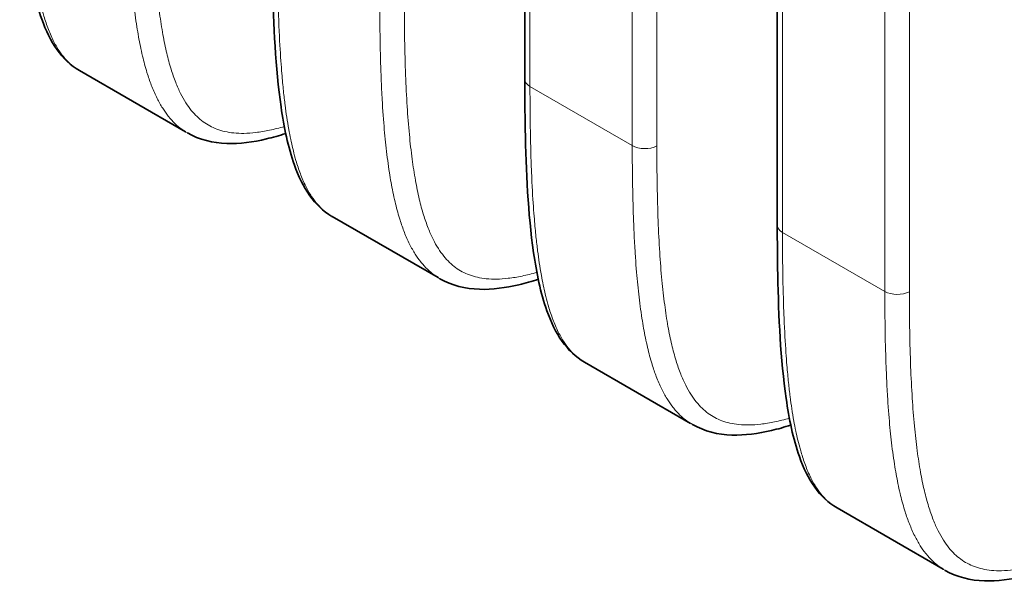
# Model space of a CAD drawing. Header units: millimetres. Extents: x 5 to 415, y 5 to 292.
# Tile 97 of 123: x 338.65 to 349.68, y 229.61 to 235.9. Entities that reach past the tile are written whole.
import ezdxf

# ---------------------------------------------------------------- set-up
doc = ezdxf.new("R2010")
doc.units = ezdxf.units.MM
doc.layers.add('Sichtbar (ISO)', color=7, linetype='Continuous', lineweight=35)
doc.layers.add('Sichtbar schmal (ISO)', color=7, linetype='Continuous', lineweight=18)

msp = doc.modelspace()

# ---------------------------------------------------------------- linework, layer by layer
at = {"layer": 'Sichtbar (ISO)'}
for p, q in [((344.31158454, 235.23039851), (344.31158454, 247.44028984)), ((347.14001167, 233.59740535), (347.14001167, 245.80729668)), ((339.32446216, 235.32755946), (340.51216004, 234.64184177)), ((342.72785062, 234.80130558), (342.72789605, 234.80127935)), ((342.15288929, 233.69456629), (343.34058717, 233.00884861)), ((345.55627774, 233.16831242), (345.55632317, 233.16828619)), ((344.98131641, 232.06157313), (346.16901429, 231.37585544)), ((348.38470487, 231.53531925), (348.3847503, 231.53529303)), ((347.80974354, 230.42857997), (348.99744142, 229.74286228))]:
    msp.add_line(p, q, dxfattribs=at)
for points, knots in [([(339.32415054, 235.32723112), (339.22563575, 235.38416034), (339.141726, 235.46579497), (339.00186689, 235.6613159), (338.94678752, 235.77886567), (338.83108158, 236.10447955), (338.78676464, 236.3256861), (338.69066756, 236.9941885), (338.66960875, 237.46361133), (338.65627422, 238.12337006), (338.65473014, 238.30943163), (338.65473029, 238.49638488)], [0, 0, 0, 0, 0.05074007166, 0.05074007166, 0.10684356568, 0.10684356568, 0.19812574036, 0.19812574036, 0.37444317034, 0.37444317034, 0.44299932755, 0.44299932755, 0.44299932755, 0.44299932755]), ([(342.15257766, 233.69423796), (342.05406287, 233.75116717), (341.97015313, 233.83280181), (341.83029401, 234.02832274), (341.77521465, 234.1458725), (341.6595087, 234.47148639), (341.61519177, 234.69269294), (341.51909468, 235.36119534), (341.49803588, 235.83061817), (341.48470135, 236.4903769), (341.48315727, 236.67643847), (341.48315742, 236.86339172)], [0, 0, 0, 0, 0.05074007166, 0.05074007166, 0.10684356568, 0.10684356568, 0.19812574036, 0.19812574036, 0.37444317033, 0.37444317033, 0.44299932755, 0.44299932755, 0.44299932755, 0.44299932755]), ([(344.98100479, 232.0612448), (344.88249, 232.11817401), (344.79858025, 232.19980864), (344.65872114, 232.39532958), (344.60364177, 232.51287934), (344.48793583, 232.83849323), (344.44361889, 233.05969978), (344.34752181, 233.72820218), (344.326463, 234.19762501), (344.31312847, 234.85738374), (344.31158439, 235.04344531), (344.31158454, 235.23039856)], [0, 0, 0, 0, 0.05074007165, 0.05074007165, 0.10684356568, 0.10684356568, 0.19812574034, 0.19812574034, 0.37444317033, 0.37444317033, 0.44299932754, 0.44299932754, 0.44299932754, 0.44299932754]), ([(341.63450558, 234.6223825), (341.56225907, 234.59945869), (341.4901437, 234.57911647), (341.26937255, 234.52711547), (341.12008641, 234.50608922), (340.81960036, 234.51571517), (340.6649953, 234.55324936), (340.53391989, 234.62877053)], [0.08316939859, 0.08316939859, 0.08316939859, 0.08316939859, 0.11211426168, 0.11211426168, 0.17195580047, 0.17195580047, 0.23589787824, 0.23589787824, 0.23589787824, 0.23589787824]), ([(347.80943191, 230.42825163), (347.71091712, 230.48518085), (347.62700738, 230.56681548), (347.48714826, 230.76233642), (347.4320689, 230.87988618), (347.31636295, 231.20550007), (347.27204602, 231.42670662), (347.17594893, 232.09520901), (347.15489013, 232.56463185), (347.1415556, 233.22439058), (347.14001152, 233.41045214), (347.14001167, 233.5974054)], [0, 0, 0, 0, 0.05074007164, 0.05074007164, 0.10684356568, 0.10684356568, 0.19812574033, 0.19812574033, 0.37444317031, 0.37444317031, 0.44299932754, 0.44299932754, 0.44299932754, 0.44299932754]), ([(344.4629327, 232.98938934), (344.3906862, 232.96646552), (344.31857083, 232.9461233), (344.09779968, 232.89412231), (343.94851354, 232.87309606), (343.64802748, 232.88272201), (343.49342243, 232.9202562), (343.36234702, 232.99577736)], [0.08316939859, 0.08316939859, 0.08316939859, 0.08316939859, 0.11211426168, 0.11211426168, 0.17195580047, 0.17195580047, 0.23589787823, 0.23589787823, 0.23589787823, 0.23589787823]), ([(347.29135983, 231.35639618), (347.21911332, 231.33347236), (347.14699795, 231.31313014), (346.9262268, 231.26112914), (346.77694066, 231.2401029), (346.47645461, 231.24972885), (346.32184955, 231.28726303), (346.19077414, 231.3627842)], [0.08316939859, 0.08316939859, 0.08316939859, 0.08316939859, 0.11211426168, 0.11211426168, 0.17195580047, 0.17195580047, 0.23589787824, 0.23589787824, 0.23589787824, 0.23589787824]), ([(350.11978695, 229.72340302), (350.04754045, 229.7004792), (349.97542508, 229.68013698), (349.75465393, 229.62813598), (349.60536778, 229.60710974), (349.30488173, 229.61673569), (349.15027668, 229.65426987), (349.01920127, 229.72979104)], [0.08316939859, 0.08316939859, 0.08316939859, 0.08316939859, 0.11211426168, 0.11211426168, 0.17195580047, 0.17195580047, 0.23589787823, 0.23589787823, 0.23589787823, 0.23589787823])]:
    msp.add_open_spline(points, degree=3, knots=knots, dxfattribs=at)
for points in [[(339.32415093, 235.32723328), (339.32418145, 235.32721565), (339.32421197, 235.32719802), (339.32424249, 235.3271804)], [(340.53319726, 234.62918753), (340.53343802, 234.62904842), (340.5336788, 234.6289095), (340.53391962, 234.62877075)], [(342.15257805, 233.69424012), (342.15260857, 233.69422249), (342.15263909, 233.69420486), (342.15266961, 233.69418724)], [(343.36162438, 232.99619436), (343.36186514, 232.99605526), (343.36210593, 232.99591633), (343.36234674, 232.99577758)], [(344.98100518, 232.06124696), (344.9810357, 232.06122933), (344.98106622, 232.0612117), (344.98109674, 232.06119408)], [(346.19005151, 231.3632012), (346.19029227, 231.3630621), (346.19053305, 231.36292317), (346.19077387, 231.36278442)], [(347.8094323, 230.42825379), (347.80946282, 230.42823616), (347.80949334, 230.42821854), (347.80952386, 230.42820092)], [(349.01847863, 229.73020804), (349.01871939, 229.73006894), (349.01896018, 229.72993001), (349.01920099, 229.72979126)]]:
    msp.add_open_spline(points, degree=3, dxfattribs=at)
at = {"layer": 'Sichtbar schmal (ISO)'}
for p, q in [((344.37016287, 247.35864), (344.37016287, 235.14874867)), ((345.51596872, 234.48721735), (345.51596872, 246.69710868)), ((345.79121651, 246.69294755), (345.79121651, 234.48305622)), ((347.19858999, 245.72564684), (347.19858999, 233.51575551)), ((348.34439584, 232.85422419), (348.34439584, 245.06411552)), ((348.61964364, 245.05995439), (348.61964364, 232.85006306)), ((344.37016287, 235.14874867), (345.51596872, 234.48721735)), ((342.72286236, 234.87182632), (342.7229073, 234.87180038)), ((347.19858999, 233.51575551), (348.34439584, 232.85422419)), ((345.55128948, 233.23883316), (345.55133442, 233.23880722)), ((348.37971661, 231.60584), (348.37976155, 231.60581406))]:
    msp.add_line(p, q, dxfattribs=at)
for centre, major_axis, start_param, end_param in [((344.51158454, 235.23039851), (-0.2, 0), 0, 0.7853981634), ((345.65739039, 234.56886719), (0.2, 0), 3.926990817, 5.445427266), ((347.34001167, 233.59740535), (-0.2, 0), 0, 0.7853981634), ((348.48581752, 232.93587403), (0.2, 0), 3.926990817, 5.445427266)]:
    msp.add_ellipse(centre, major_axis=major_axis, ratio=0.5773502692, start_param=start_param, end_param=end_param, dxfattribs=at)
for points, knots in [([(338.71330893, 238.41473517), (338.71329469, 238.2305897), (338.71482121, 238.0609241), (338.71758599, 237.90741027), (338.72048702, 237.74633137), (338.72475957, 237.60304234), (338.72968741, 237.47924661), (338.72994474, 237.47278196), (338.7302037, 237.46637035), (338.73046419, 237.46001082), (338.73689454, 237.30302479), (338.74419107, 237.17774915), (338.75164378, 237.07032886), (338.75518056, 237.01935099), (338.75876717, 236.972402), (338.76242751, 236.92806135), (338.7683336, 236.85651608), (338.77444635, 236.7917837), (338.78062299, 236.73270997), (338.78666749, 236.67489993), (338.79277375, 236.62250982), (338.79887383, 236.57450066), (338.8049367, 236.52678431), (338.81096149, 236.48337338), (338.81751224, 236.43986476), (338.82428747, 236.39486527), (338.83160975, 236.34974785), (338.84059802, 236.30001315), (338.84686591, 236.2653311), (338.8539591, 236.2284298), (338.8621604, 236.18926926), (338.87561225, 236.1250378), (338.89196542, 236.05464865), (338.91338948, 235.97884301), (338.91574476, 235.9705092), (338.91816269, 235.96211125), (338.92064753, 235.95365181), (338.93477725, 235.90554836), (338.95101728, 235.85564084), (338.96989911, 235.80551525), (338.98764752, 235.75839856), (339.00773498, 235.71109219), (339.03062813, 235.6651193), (339.05037526, 235.6254641), (339.07221295, 235.58680532), (339.09636591, 235.55020887), (339.11647039, 235.51974666), (339.13830686, 235.49057732), (339.16161498, 235.46363179), (339.18406412, 235.43767929), (339.20787792, 235.41379489), (339.23255546, 235.39252037), (339.25705915, 235.37139573), (339.28241053, 235.35284547), (339.3078666, 235.33700066), (339.31329316, 235.33362297), (339.31872419, 235.33036808), (339.32415093, 235.32723328)], [0, 0, 0, 0, 0.04436149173, 0.04436149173, 0.04436149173, 0.09090909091, 0.09090909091, 0.09090909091, 0.09333982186, 0.09333982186, 0.09333982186, 0.15334286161, 0.15334286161, 0.15334286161, 0.18181818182, 0.18181818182, 0.18181818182, 0.22776415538, 0.22776415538, 0.22776415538, 0.27272727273, 0.27272727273, 0.27272727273, 0.31741615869, 0.31741615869, 0.31741615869, 0.36363636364, 0.36363636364, 0.36363636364, 0.39586760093, 0.39586760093, 0.39586760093, 0.44873355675, 0.44873355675, 0.44873355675, 0.45454545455, 0.45454545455, 0.45454545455, 0.48759401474, 0.48759401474, 0.48759401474, 0.51865876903, 0.51865876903, 0.51865876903, 0.54545454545, 0.54545454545, 0.54545454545, 0.56775885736, 0.56775885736, 0.56775885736, 0.58924118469, 0.58924118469, 0.58924118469, 0.61057218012, 0.61057218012, 0.61057218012, 0.61511938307, 0.61511938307, 0.61511938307, 0.61511938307]), ([(339.85911479, 237.75320386), (339.85918117, 237.592015), (339.86050288, 237.44276632), (339.86285748, 237.30598093), (339.86539736, 237.15843174), (339.86914477, 237.02538825), (339.8736128, 236.90740078), (339.87529611, 236.86294939), (339.87707836, 236.82063321), (339.87892793, 236.780479), (339.88287014, 236.69489295), (339.88711539, 236.6191056), (339.89146916, 236.55069679), (339.89960614, 236.42284428), (339.90803947, 236.32072726), (339.91674205, 236.22913237), (339.92595592, 236.13215606), (339.93537981, 236.04693722), (339.94795906, 235.95201698), (339.95361817, 235.90931458), (339.95995111, 235.86466703), (339.96752385, 235.81629778), (339.97304078, 235.78105951), (339.97921909, 235.74388322), (339.98613687, 235.70534822), (339.99841329, 235.63696325), (340.01303021, 235.56430272), (340.03045236, 235.49070702), (340.04503806, 235.42909323), (340.06159741, 235.36683069), (340.08030357, 235.3059021), (340.08236156, 235.29919894), (340.08444524, 235.29251174), (340.08655474, 235.28584322), (340.10139084, 235.23894358), (340.11749777, 235.19300432), (340.13497792, 235.14858395), (340.15309719, 235.10253945), (340.17269535, 235.05813143), (340.19380261, 235.01598465), (340.21339074, 234.97687125), (340.23427861, 234.93970755), (340.2563687, 234.90494442), (340.27588149, 234.87423717), (340.29633039, 234.84540271), (340.31753813, 234.81867771), (340.31926561, 234.81650082), (340.32099861, 234.81433719), (340.32273709, 234.81218685), (340.34541025, 234.7841423), (340.36901605, 234.75836509), (340.39339891, 234.73490032), (340.4179388, 234.71128443), (340.44326384, 234.6900096), (340.46914222, 234.67102676), (340.49017957, 234.65559501), (340.51158125, 234.64167662), (340.53319726, 234.62918753)], [0, 0, 0, 0, 0.04471120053, 0.04471120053, 0.04471120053, 0.0929407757, 0.0929407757, 0.0929407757, 0.11111111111, 0.11111111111, 0.11111111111, 0.14983997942, 0.14983997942, 0.14983997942, 0.22222222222, 0.22222222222, 0.22222222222, 0.29885709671, 0.29885709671, 0.29885709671, 0.33333333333, 0.33333333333, 0.33333333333, 0.35845016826, 0.35845016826, 0.35845016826, 0.40302300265, 0.40302300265, 0.40302300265, 0.44033905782, 0.44033905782, 0.44033905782, 0.44444444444, 0.44444444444, 0.44444444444, 0.47331761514, 0.47331761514, 0.47331761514, 0.50324646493, 0.50324646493, 0.50324646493, 0.53102128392, 0.53102128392, 0.53102128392, 0.55555555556, 0.55555555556, 0.55555555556, 0.5575540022, 0.5575540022, 0.5575540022, 0.58361760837, 0.58361760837, 0.58361760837, 0.60984906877, 0.60984906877, 0.60984906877, 0.6311734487, 0.6311734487, 0.6311734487, 0.6311734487]), ([(341.61888633, 234.70041507), (341.56322475, 234.68458831), (341.50800156, 234.670722), (341.45343915, 234.65928596), (341.40112229, 234.64832059), (341.34941294, 234.63958956), (341.29859593, 234.63358764), (341.25376478, 234.6282927), (341.20962813, 234.62512181), (341.16644153, 234.62443625), (341.12770566, 234.62382134), (341.0897341, 234.6252059), (341.05274031, 234.62883009), (341.01853374, 234.63218124), (340.98516316, 234.63744725), (340.95280106, 234.64476946), (340.92212412, 234.6517104), (340.89235337, 234.66049897), (340.86361859, 234.67119076), (340.83575301, 234.68155914), (340.80886168, 234.69371735), (340.7830305, 234.70764568), (340.75738651, 234.72147308), (340.73278738, 234.73704504), (340.70927517, 234.7542754), (340.6853288, 234.77182391), (340.66250987, 234.79109263), (340.64081609, 234.81193463), (340.61815463, 234.83370632), (340.59672094, 234.85719477), (340.57646559, 234.88219485), (340.55480258, 234.90893234), (340.53448738, 234.93739885), (340.5154181, 234.96733204), (340.49458387, 235.0000357), (340.47523687, 235.03449009), (340.45721569, 235.07037649), (340.43720628, 235.11022215), (340.41883137, 235.15183324), (340.40186394, 235.19483968), (340.38286633, 235.2429919), (340.36563317, 235.29289337), (340.34987225, 235.34413655), (340.33218644, 235.40163807), (340.31635443, 235.46082905), (340.30202831, 235.52128541), (340.28597702, 235.589022), (340.27181612, 235.65834708), (340.25915858, 235.728842), (340.24501507, 235.80761284), (340.23274861, 235.88784432), (340.2219514, 235.96914018), (340.20992054, 236.0597245), (340.19971384, 236.15163032), (340.19091891, 236.24449387), (340.18114436, 236.34770108), (340.17311359, 236.45209125), (340.16642199, 236.55733733), (340.15901118, 236.67389516), (340.15324287, 236.79150277), (340.14872988, 236.90987075), (340.14374148, 237.04070783), (340.14028682, 237.17247391), (340.13800093, 237.3049156), (340.13545886, 237.45219934), (340.1343622, 237.60031859), (340.13436226, 237.74904254)], [0.14270381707, 0.14270381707, 0.14270381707, 0.14270381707, 0.17795802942, 0.17795802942, 0.17795802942, 0.21176133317, 0.21176133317, 0.21176133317, 0.241582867, 0.241582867, 0.241582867, 0.26833105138, 0.26833105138, 0.26833105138, 0.29306395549, 0.29306395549, 0.29306395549, 0.31650897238, 0.31650897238, 0.31650897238, 0.33924479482, 0.33924479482, 0.33924479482, 0.36181586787, 0.36181586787, 0.36181586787, 0.38480371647, 0.38480371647, 0.38480371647, 0.40881697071, 0.40881697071, 0.40881697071, 0.43449904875, 0.43449904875, 0.43449904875, 0.46255813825, 0.46255813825, 0.46255813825, 0.49371292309, 0.49371292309, 0.49371292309, 0.52859542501, 0.52859542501, 0.52859542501, 0.56773812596, 0.56773812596, 0.56773812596, 0.61159443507, 0.61159443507, 0.61159443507, 0.66059935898, 0.66059935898, 0.66059935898, 0.71520334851, 0.71520334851, 0.71520334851, 0.77588943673, 0.77588943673, 0.77588943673, 0.8430980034, 0.8430980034, 0.8430980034, 0.91738644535, 0.91738644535, 0.91738644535, 1, 1, 1, 1]), ([(341.54173606, 236.78174201), (341.54172181, 236.59759654), (341.54324833, 236.42793094), (341.54601311, 236.27441711), (341.54891414, 236.11333821), (341.55318669, 235.97004918), (341.55811453, 235.84625345), (341.55837186, 235.8397888), (341.55863083, 235.83337718), (341.55889132, 235.82701766), (341.56532167, 235.67003163), (341.5726182, 235.54475598), (341.5800709, 235.4373357), (341.58360769, 235.38635783), (341.58719429, 235.33940884), (341.59085463, 235.29506819), (341.59676072, 235.22352292), (341.60287348, 235.15879053), (341.60905011, 235.09971681), (341.61509462, 235.04190677), (341.62120088, 234.98951666), (341.62730095, 234.9415075), (341.63336383, 234.89379115), (341.63938862, 234.85038022), (341.64593937, 234.8068716), (341.65271459, 234.76187211), (341.66003688, 234.71675469), (341.66902515, 234.66701998), (341.67529303, 234.63233794), (341.68238623, 234.59543664), (341.69058753, 234.5562761), (341.70403938, 234.49204464), (341.72039255, 234.42165549), (341.7418166, 234.34584985), (341.74417189, 234.33751604), (341.74658981, 234.32911808), (341.74907466, 234.32065864), (341.76320438, 234.2725552), (341.7794444, 234.22264768), (341.79832623, 234.17252209), (341.81607465, 234.12540539), (341.8361621, 234.07809903), (341.85905525, 234.03212614), (341.87880238, 233.99247094), (341.90064008, 233.95381216), (341.92479303, 233.91721571), (341.94489751, 233.8867535), (341.96673398, 233.85758416), (341.9900421, 233.83063863), (342.01249124, 233.80468612), (342.03630504, 233.78080172), (342.06098258, 233.75952721), (342.08548628, 233.73840257), (342.11083766, 233.71985231), (342.13629372, 233.7040075), (342.14172028, 233.70062981), (342.14715132, 233.69737491), (342.15257805, 233.69424012)], [0, 0, 0, 0, 0.04436149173, 0.04436149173, 0.04436149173, 0.09090909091, 0.09090909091, 0.09090909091, 0.09333982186, 0.09333982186, 0.09333982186, 0.15334286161, 0.15334286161, 0.15334286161, 0.18181818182, 0.18181818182, 0.18181818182, 0.22776415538, 0.22776415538, 0.22776415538, 0.27272727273, 0.27272727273, 0.27272727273, 0.31741615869, 0.31741615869, 0.31741615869, 0.36363636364, 0.36363636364, 0.36363636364, 0.39586760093, 0.39586760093, 0.39586760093, 0.44873355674, 0.44873355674, 0.44873355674, 0.45454545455, 0.45454545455, 0.45454545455, 0.48759401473, 0.48759401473, 0.48759401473, 0.51865876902, 0.51865876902, 0.51865876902, 0.54545454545, 0.54545454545, 0.54545454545, 0.56775885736, 0.56775885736, 0.56775885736, 0.58924118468, 0.58924118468, 0.58924118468, 0.61057218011, 0.61057218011, 0.61057218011, 0.61511938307, 0.61511938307, 0.61511938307, 0.61511938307]), ([(342.68754191, 236.1202107), (342.68760829, 235.95902184), (342.68893001, 235.80977316), (342.6912846, 235.67298776), (342.69382448, 235.52543858), (342.69757189, 235.39239509), (342.70203992, 235.27440762), (342.70372324, 235.22995623), (342.70550549, 235.18764005), (342.70735505, 235.14748584), (342.71129727, 235.06189978), (342.71554252, 234.98611244), (342.71989629, 234.91770363), (342.72803326, 234.78985112), (342.7364666, 234.6877341), (342.74516917, 234.59613921), (342.75438305, 234.4991629), (342.76380694, 234.41394406), (342.77638618, 234.31902381), (342.78204529, 234.27632142), (342.78837823, 234.23167387), (342.79595097, 234.18330461), (342.80146791, 234.14806635), (342.80764622, 234.11089006), (342.81456399, 234.07235506), (342.82684041, 234.00397009), (342.84145734, 233.93130956), (342.85887949, 233.85771386), (342.87346518, 233.79610007), (342.89002454, 233.73383753), (342.9087307, 233.67290893), (342.91078869, 233.66620578), (342.91287237, 233.65951858), (342.91498187, 233.65285006), (342.92981796, 233.60595042), (342.94592489, 233.56001116), (342.96340504, 233.51559079), (342.98152432, 233.46954629), (343.00112247, 233.42513827), (343.02222973, 233.38299149), (343.04181787, 233.34387809), (343.06270574, 233.30671439), (343.08479582, 233.27195126), (343.10430861, 233.24124401), (343.12475751, 233.21240955), (343.14596525, 233.18568455), (343.14769274, 233.18350766), (343.14942574, 233.18134403), (343.15116422, 233.17919369), (343.17383738, 233.15114914), (343.19744318, 233.12537193), (343.22182604, 233.10190716), (343.24636593, 233.07829127), (343.27169097, 233.05701644), (343.29756935, 233.0380336), (343.3186067, 233.02260185), (343.34000837, 233.00868346), (343.36162438, 232.99619436)], [0, 0, 0, 0, 0.04471120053, 0.04471120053, 0.04471120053, 0.0929407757, 0.0929407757, 0.0929407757, 0.11111111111, 0.11111111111, 0.11111111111, 0.14983997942, 0.14983997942, 0.14983997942, 0.22222222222, 0.22222222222, 0.22222222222, 0.29885709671, 0.29885709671, 0.29885709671, 0.33333333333, 0.33333333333, 0.33333333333, 0.35845016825, 0.35845016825, 0.35845016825, 0.40302300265, 0.40302300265, 0.40302300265, 0.44033905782, 0.44033905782, 0.44033905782, 0.44444444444, 0.44444444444, 0.44444444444, 0.47331761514, 0.47331761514, 0.47331761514, 0.50324646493, 0.50324646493, 0.50324646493, 0.53102128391, 0.53102128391, 0.53102128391, 0.55555555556, 0.55555555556, 0.55555555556, 0.55755400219, 0.55755400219, 0.55755400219, 0.58361760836, 0.58361760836, 0.58361760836, 0.60984906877, 0.60984906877, 0.60984906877, 0.6311734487, 0.6311734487, 0.6311734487, 0.6311734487]), ([(344.44731345, 233.06742191), (344.39165187, 233.05159515), (344.33642868, 233.03772884), (344.28186627, 233.0262928), (344.22954941, 233.01532743), (344.17784006, 233.0065964), (344.12702306, 233.00059448), (344.0821919, 232.99529954), (344.03805526, 232.99212864), (343.99486865, 232.99144308), (343.95613278, 232.99082818), (343.91816122, 232.99221273), (343.88116744, 232.99583693), (343.84696087, 232.99918807), (343.81359028, 233.00445409), (343.78122818, 233.0117763), (343.75055124, 233.01871724), (343.7207805, 233.0275058), (343.69204571, 233.0381976), (343.66418014, 233.04856598), (343.6372888, 233.06072419), (343.61145763, 233.07465252), (343.58581364, 233.08847992), (343.5612145, 233.10405188), (343.53770229, 233.12128224), (343.51375593, 233.13883075), (343.49093699, 233.15809947), (343.46924321, 233.17894147), (343.44658175, 233.20071316), (343.42514806, 233.22420161), (343.40489272, 233.24920169), (343.3832297, 233.27593917), (343.3629145, 233.30440569), (343.34384523, 233.33433888), (343.32301099, 233.36704254), (343.303664, 233.40149693), (343.28564282, 233.43738333), (343.2656334, 233.47722899), (343.24725849, 233.51884008), (343.23029106, 233.56184652), (343.21129346, 233.60999874), (343.1940603, 233.65990021), (343.17829937, 233.71114339), (343.16061356, 233.76864491), (343.14478156, 233.82783588), (343.13045543, 233.88829225), (343.11440414, 233.95602883), (343.10024325, 234.02535392), (343.0875857, 234.09584884), (343.0734422, 234.17461968), (343.06117574, 234.25485116), (343.05037852, 234.33614701), (343.03834766, 234.42673134), (343.02814096, 234.51863716), (343.01934604, 234.61150071), (343.00957148, 234.71470792), (343.00154072, 234.81909809), (342.99484912, 234.92434417), (342.98743831, 235.040902), (342.98166999, 235.15850961), (342.977157, 235.27687759), (342.97216861, 235.40771467), (342.96871395, 235.53948075), (342.96642805, 235.67192244), (342.96388599, 235.81920617), (342.96278932, 235.96732542), (342.96278939, 236.11604938)], [0.14270381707, 0.14270381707, 0.14270381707, 0.14270381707, 0.17795802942, 0.17795802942, 0.17795802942, 0.21176133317, 0.21176133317, 0.21176133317, 0.241582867, 0.241582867, 0.241582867, 0.26833105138, 0.26833105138, 0.26833105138, 0.29306395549, 0.29306395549, 0.29306395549, 0.31650897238, 0.31650897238, 0.31650897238, 0.33924479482, 0.33924479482, 0.33924479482, 0.36181586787, 0.36181586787, 0.36181586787, 0.38480371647, 0.38480371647, 0.38480371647, 0.40881697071, 0.40881697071, 0.40881697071, 0.43449904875, 0.43449904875, 0.43449904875, 0.46255813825, 0.46255813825, 0.46255813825, 0.49371292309, 0.49371292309, 0.49371292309, 0.52859542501, 0.52859542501, 0.52859542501, 0.56773812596, 0.56773812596, 0.56773812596, 0.61159443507, 0.61159443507, 0.61159443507, 0.66059935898, 0.66059935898, 0.66059935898, 0.71520334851, 0.71520334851, 0.71520334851, 0.77588943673, 0.77588943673, 0.77588943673, 0.8430980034, 0.8430980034, 0.8430980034, 0.91738644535, 0.91738644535, 0.91738644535, 1, 1, 1, 1]), ([(344.37016318, 235.14874885), (344.37014894, 234.96460338), (344.37167546, 234.79493778), (344.37444024, 234.64142395), (344.37734127, 234.48034505), (344.38161382, 234.33705602), (344.38654166, 234.21326029), (344.38679899, 234.20679564), (344.38705795, 234.20038402), (344.38731844, 234.1940245), (344.39374879, 234.03703847), (344.40104532, 233.91176282), (344.40849802, 233.80434254), (344.41203481, 233.75336467), (344.41562142, 233.70641568), (344.41928176, 233.66207502), (344.42518785, 233.59052976), (344.4313006, 233.52579737), (344.43747724, 233.46672365), (344.44352174, 233.40891361), (344.449628, 233.3565235), (344.45572808, 233.30851434), (344.46179095, 233.26079798), (344.46781574, 233.21738705), (344.47436649, 233.17387844), (344.48114172, 233.12887895), (344.488464, 233.08376153), (344.49745227, 233.03402682), (344.50372016, 232.99934478), (344.51081335, 232.96244347), (344.51901465, 232.92328294), (344.5324665, 232.85905148), (344.54881967, 232.78866233), (344.57024373, 232.71285668), (344.57259901, 232.70452288), (344.57501694, 232.69612492), (344.57750178, 232.68766548), (344.5916315, 232.63956203), (344.60787153, 232.58965451), (344.62675336, 232.53952893), (344.64450177, 232.49241223), (344.66458923, 232.44510586), (344.68748238, 232.39913298), (344.70722951, 232.35947778), (344.7290672, 232.320819), (344.75322016, 232.28422255), (344.77332464, 232.25376034), (344.79516111, 232.224591), (344.81846923, 232.19764547), (344.84091837, 232.17169296), (344.86473216, 232.14780856), (344.8894097, 232.12653405), (344.9139134, 232.1054094), (344.93926478, 232.08685915), (344.96472085, 232.07101434), (344.97014741, 232.06763664), (344.97557844, 232.06438175), (344.98100518, 232.06124696)], [0, 0, 0, 0, 0.04436149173, 0.04436149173, 0.04436149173, 0.09090909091, 0.09090909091, 0.09090909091, 0.09333982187, 0.09333982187, 0.09333982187, 0.15334286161, 0.15334286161, 0.15334286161, 0.18181818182, 0.18181818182, 0.18181818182, 0.22776415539, 0.22776415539, 0.22776415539, 0.27272727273, 0.27272727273, 0.27272727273, 0.3174161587, 0.3174161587, 0.3174161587, 0.36363636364, 0.36363636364, 0.36363636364, 0.39586760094, 0.39586760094, 0.39586760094, 0.44873355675, 0.44873355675, 0.44873355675, 0.45454545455, 0.45454545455, 0.45454545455, 0.48759401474, 0.48759401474, 0.48759401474, 0.51865876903, 0.51865876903, 0.51865876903, 0.54545454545, 0.54545454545, 0.54545454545, 0.56775885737, 0.56775885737, 0.56775885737, 0.58924118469, 0.58924118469, 0.58924118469, 0.61057218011, 0.61057218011, 0.61057218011, 0.61511938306, 0.61511938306, 0.61511938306, 0.61511938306]), ([(345.51596903, 234.48721753), (345.51603542, 234.32602867), (345.51735713, 234.17677999), (345.51971173, 234.0399946), (345.52225161, 233.89244541), (345.52599902, 233.75940193), (345.53046705, 233.64141446), (345.53215036, 233.59696307), (345.53393261, 233.55464689), (345.53578218, 233.51449267), (345.53972439, 233.42890662), (345.54396964, 233.35311928), (345.54832341, 233.28471047), (345.55646039, 233.15685796), (345.56489372, 233.05474094), (345.5735963, 232.96314605), (345.58281017, 232.86616974), (345.59223406, 232.7809509), (345.60481331, 232.68603065), (345.61047242, 232.64332826), (345.61680536, 232.59868071), (345.6243781, 232.55031145), (345.62989503, 232.51507319), (345.63607334, 232.4778969), (345.64299112, 232.4393619), (345.65526754, 232.37097692), (345.66988446, 232.2983164), (345.68730661, 232.2247207), (345.70189231, 232.16310691), (345.71845166, 232.10084437), (345.73715782, 232.03991577), (345.73921581, 232.03321261), (345.74129949, 232.02652541), (345.74340899, 232.0198569), (345.75824509, 231.97295726), (345.77435202, 231.927018), (345.79183217, 231.88259763), (345.80995144, 231.83655313), (345.8295496, 231.79214511), (345.85065686, 231.74999833), (345.87024499, 231.71088492), (345.89113286, 231.67372123), (345.91322295, 231.63895809), (345.93273574, 231.60825085), (345.95318464, 231.57941639), (345.97439238, 231.55269139), (345.97611986, 231.5505145), (345.97785286, 231.54835087), (345.97959134, 231.54620053), (346.0022645, 231.51815598), (346.0258703, 231.49237877), (346.05025316, 231.468914), (346.07479305, 231.44529811), (346.10011809, 231.42402328), (346.12599647, 231.40504044), (346.14703382, 231.38960869), (346.1684355, 231.37569029), (346.19005151, 231.3632012)], [0, 0, 0, 0, 0.04471120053, 0.04471120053, 0.04471120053, 0.0929407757, 0.0929407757, 0.0929407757, 0.11111111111, 0.11111111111, 0.11111111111, 0.14983997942, 0.14983997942, 0.14983997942, 0.22222222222, 0.22222222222, 0.22222222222, 0.2988570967, 0.2988570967, 0.2988570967, 0.33333333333, 0.33333333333, 0.33333333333, 0.35845016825, 0.35845016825, 0.35845016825, 0.40302300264, 0.40302300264, 0.40302300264, 0.44033905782, 0.44033905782, 0.44033905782, 0.44444444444, 0.44444444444, 0.44444444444, 0.47331761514, 0.47331761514, 0.47331761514, 0.50324646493, 0.50324646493, 0.50324646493, 0.53102128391, 0.53102128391, 0.53102128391, 0.55555555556, 0.55555555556, 0.55555555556, 0.5575540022, 0.5575540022, 0.5575540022, 0.58361760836, 0.58361760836, 0.58361760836, 0.60984906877, 0.60984906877, 0.60984906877, 0.6311734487, 0.6311734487, 0.6311734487, 0.6311734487]), ([(347.27574058, 231.43442875), (347.220079, 231.41860198), (347.16485581, 231.40473568), (347.1102934, 231.39329964), (347.05797654, 231.38233426), (347.00626719, 231.37360324), (346.95545018, 231.36760132), (346.91061903, 231.36230638), (346.86648238, 231.35913548), (346.82329578, 231.35844992), (346.78455991, 231.35783501), (346.74658835, 231.35921957), (346.70959456, 231.36284377), (346.67538799, 231.36619491), (346.6420174, 231.37146093), (346.60965531, 231.37878314), (346.57897837, 231.38572407), (346.54920762, 231.39451264), (346.52047284, 231.40520444), (346.49260726, 231.41557282), (346.46571592, 231.42773103), (346.43988475, 231.44165936), (346.41424076, 231.45548676), (346.38964163, 231.47105872), (346.36612942, 231.48828908), (346.34218305, 231.50583759), (346.31936412, 231.52510631), (346.29767034, 231.54594831), (346.27500888, 231.56771999), (346.25357519, 231.59120845), (346.23331984, 231.61620853), (346.21165683, 231.64294601), (346.19134163, 231.67141253), (346.17227235, 231.70134572), (346.15143812, 231.73404938), (346.13209112, 231.76850376), (346.11406994, 231.80439016), (346.09406053, 231.84423583), (346.07568562, 231.88584692), (346.05871819, 231.92885336), (346.03972058, 231.97700558), (346.02248742, 232.02690704), (346.00672649, 232.07815023), (345.98904069, 232.13565174), (345.97320868, 232.19484272), (345.95888256, 232.25529909), (345.94283127, 232.32303567), (345.92867037, 232.39236075), (345.91601283, 232.46285568), (345.90186932, 232.54162652), (345.88960286, 232.621858), (345.87880565, 232.70315385), (345.86677479, 232.79373818), (345.85656809, 232.885644), (345.84777316, 232.97850755), (345.83799861, 233.08171476), (345.82996784, 233.18610492), (345.82327624, 233.29135101), (345.81586543, 233.40790883), (345.81009712, 233.52551645), (345.80558413, 233.64388443), (345.80059573, 233.77472151), (345.79714107, 233.90648759), (345.79485518, 234.03892928), (345.79231311, 234.18621301), (345.79121645, 234.33433226), (345.79121651, 234.48305622)], [0.14270381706, 0.14270381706, 0.14270381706, 0.14270381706, 0.17795802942, 0.17795802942, 0.17795802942, 0.21176133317, 0.21176133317, 0.21176133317, 0.241582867, 0.241582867, 0.241582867, 0.26833105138, 0.26833105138, 0.26833105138, 0.29306395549, 0.29306395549, 0.29306395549, 0.31650897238, 0.31650897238, 0.31650897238, 0.33924479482, 0.33924479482, 0.33924479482, 0.36181586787, 0.36181586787, 0.36181586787, 0.38480371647, 0.38480371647, 0.38480371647, 0.40881697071, 0.40881697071, 0.40881697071, 0.43449904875, 0.43449904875, 0.43449904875, 0.46255813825, 0.46255813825, 0.46255813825, 0.49371292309, 0.49371292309, 0.49371292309, 0.52859542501, 0.52859542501, 0.52859542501, 0.56773812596, 0.56773812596, 0.56773812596, 0.61159443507, 0.61159443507, 0.61159443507, 0.66059935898, 0.66059935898, 0.66059935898, 0.71520334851, 0.71520334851, 0.71520334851, 0.77588943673, 0.77588943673, 0.77588943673, 0.8430980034, 0.8430980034, 0.8430980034, 0.91738644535, 0.91738644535, 0.91738644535, 1, 1, 1, 1]), ([(347.19859031, 233.51575569), (347.19857606, 233.33161022), (347.20010258, 233.16194462), (347.20286736, 233.00843079), (347.20576839, 232.84735189), (347.21004094, 232.70406286), (347.21496878, 232.58026713), (347.21522611, 232.57380248), (347.21548507, 232.56739086), (347.21574557, 232.56103134), (347.22217592, 232.40404531), (347.22947245, 232.27876966), (347.23692515, 232.17134937), (347.24046194, 232.12037151), (347.24404854, 232.07342251), (347.24770888, 232.02908186), (347.25361497, 231.9575366), (347.25972773, 231.89280421), (347.26590436, 231.83373049), (347.27194887, 231.77592045), (347.27805513, 231.72353034), (347.2841552, 231.67552118), (347.29021807, 231.62780482), (347.29624287, 231.58439389), (347.30279362, 231.54088528), (347.30956884, 231.49588579), (347.31689113, 231.45076836), (347.3258794, 231.40103366), (347.33214728, 231.36635162), (347.33924048, 231.32945031), (347.34744178, 231.29028977), (347.36089362, 231.22605832), (347.3772468, 231.15566916), (347.39867085, 231.07986352), (347.40102614, 231.07152972), (347.40344406, 231.06313176), (347.40592891, 231.05467232), (347.42005863, 231.00656887), (347.43629865, 230.95666135), (347.45518048, 230.90653577), (347.4729289, 230.85941907), (347.49301635, 230.8121127), (347.5159095, 230.76613982), (347.53565663, 230.72648461), (347.55749433, 230.68782583), (347.58164728, 230.65122939), (347.60175176, 230.62076718), (347.62358823, 230.59159784), (347.64689635, 230.5646523), (347.66934549, 230.5386998), (347.69315929, 230.5148154), (347.71783683, 230.49354089), (347.74234053, 230.47241624), (347.76769191, 230.45386598), (347.79314797, 230.43802118), (347.79857453, 230.43464348), (347.80400557, 230.43138859), (347.8094323, 230.42825379)], [0, 0, 0, 0, 0.04436149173, 0.04436149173, 0.04436149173, 0.09090909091, 0.09090909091, 0.09090909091, 0.09333982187, 0.09333982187, 0.09333982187, 0.15334286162, 0.15334286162, 0.15334286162, 0.18181818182, 0.18181818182, 0.18181818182, 0.2277641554, 0.2277641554, 0.2277641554, 0.27272727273, 0.27272727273, 0.27272727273, 0.31741615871, 0.31741615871, 0.31741615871, 0.36363636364, 0.36363636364, 0.36363636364, 0.39586760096, 0.39586760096, 0.39586760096, 0.44873355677, 0.44873355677, 0.44873355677, 0.45454545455, 0.45454545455, 0.45454545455, 0.48759401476, 0.48759401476, 0.48759401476, 0.51865876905, 0.51865876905, 0.51865876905, 0.54545454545, 0.54545454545, 0.54545454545, 0.56775885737, 0.56775885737, 0.56775885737, 0.58924118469, 0.58924118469, 0.58924118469, 0.61057218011, 0.61057218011, 0.61057218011, 0.61511938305, 0.61511938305, 0.61511938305, 0.61511938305]), ([(348.34439616, 232.85422437), (348.34446254, 232.69303551), (348.34578426, 232.54378683), (348.34813885, 232.40700144), (348.35067873, 232.25945225), (348.35442614, 232.12640877), (348.35889417, 232.0084213), (348.36057748, 231.96396991), (348.36235974, 231.92165373), (348.3642093, 231.88149951), (348.36815152, 231.79591346), (348.37239677, 231.72012612), (348.37675054, 231.65171731), (348.38488751, 231.52386479), (348.39332085, 231.42174777), (348.40202342, 231.33015289), (348.4112373, 231.23317658), (348.42066119, 231.14795773), (348.43324043, 231.05303749), (348.43889954, 231.0103351), (348.44523248, 230.96568755), (348.45280522, 230.91731829), (348.45832215, 230.88208003), (348.46450047, 230.84490374), (348.47141824, 230.80636874), (348.48369466, 230.73798376), (348.49831159, 230.66532324), (348.51573373, 230.59172754), (348.53031943, 230.53011375), (348.54687878, 230.4678512), (348.56558495, 230.40692261), (348.56764294, 230.40021945), (348.56972662, 230.39353225), (348.57183612, 230.38686374), (348.58667221, 230.3399641), (348.60277914, 230.29402484), (348.62025929, 230.24960446), (348.63837857, 230.20355997), (348.65797672, 230.15915195), (348.67908398, 230.11700517), (348.69867212, 230.07789176), (348.71955999, 230.04072807), (348.74165007, 230.00596493), (348.76116286, 229.97525769), (348.78161176, 229.94642323), (348.8028195, 229.91969823), (348.80454698, 229.91752134), (348.80627999, 229.9153577), (348.80801847, 229.91320737), (348.83069162, 229.88516282), (348.85429743, 229.8593856), (348.87868029, 229.83592083), (348.90322018, 229.81230495), (348.92854522, 229.79103012), (348.9544236, 229.77204728), (348.97546095, 229.75661553), (348.99686262, 229.74269713), (349.01847863, 229.73020804)], [0, 0, 0, 0, 0.04471120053, 0.04471120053, 0.04471120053, 0.0929407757, 0.0929407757, 0.0929407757, 0.11111111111, 0.11111111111, 0.11111111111, 0.14983997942, 0.14983997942, 0.14983997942, 0.22222222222, 0.22222222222, 0.22222222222, 0.29885709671, 0.29885709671, 0.29885709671, 0.33333333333, 0.33333333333, 0.33333333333, 0.35845016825, 0.35845016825, 0.35845016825, 0.40302300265, 0.40302300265, 0.40302300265, 0.44033905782, 0.44033905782, 0.44033905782, 0.44444444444, 0.44444444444, 0.44444444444, 0.47331761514, 0.47331761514, 0.47331761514, 0.50324646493, 0.50324646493, 0.50324646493, 0.53102128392, 0.53102128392, 0.53102128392, 0.55555555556, 0.55555555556, 0.55555555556, 0.5575540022, 0.5575540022, 0.5575540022, 0.58361760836, 0.58361760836, 0.58361760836, 0.60984906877, 0.60984906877, 0.60984906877, 0.6311734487, 0.6311734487, 0.6311734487, 0.6311734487]), ([(350.1041677, 229.80143559), (350.04850612, 229.78560882), (349.99328293, 229.77174251), (349.93872052, 229.76030648), (349.88640366, 229.7493411), (349.83469431, 229.74061007), (349.7838773, 229.73460816), (349.73904615, 229.72931322), (349.69490951, 229.72614232), (349.6517229, 229.72545676), (349.61298703, 229.72484185), (349.57501547, 229.72622641), (349.53802169, 229.72985061), (349.50381512, 229.73320175), (349.47044453, 229.73846776), (349.43808243, 229.74578998), (349.40740549, 229.75273091), (349.37763475, 229.76151948), (349.34889996, 229.77221128), (349.32103439, 229.78257966), (349.29414305, 229.79473787), (349.26831188, 229.8086662), (349.24266789, 229.8224936), (349.21806875, 229.83806556), (349.19455654, 229.85529591), (349.17061018, 229.87284443), (349.14779124, 229.89211315), (349.12609746, 229.91295515), (349.103436, 229.93472683), (349.08200231, 229.95821529), (349.06174697, 229.98321537), (349.04008395, 230.00995285), (349.01976875, 230.03841937), (349.00069948, 230.06835255), (348.97986524, 230.10105621), (348.96051825, 230.1355106), (348.94249707, 230.171397), (348.92248765, 230.21124267), (348.90411274, 230.25285375), (348.88714531, 230.29586019), (348.8681477, 230.34401242), (348.85091455, 230.39391388), (348.83515362, 230.44515707), (348.81746781, 230.50265858), (348.80163581, 230.56184956), (348.78730968, 230.62230592), (348.77125839, 230.69004251), (348.7570975, 230.75936759), (348.74443995, 230.82986252), (348.73029645, 230.90863336), (348.71802999, 230.98886483), (348.70723277, 231.07016069), (348.69520191, 231.16074502), (348.68499521, 231.25265084), (348.67620029, 231.34551439), (348.66642573, 231.44872159), (348.65839497, 231.55311176), (348.65170337, 231.65835785), (348.64429256, 231.77491567), (348.63852424, 231.89252329), (348.63401125, 232.01089126), (348.62902286, 232.14172835), (348.6255682, 232.27349443), (348.6232823, 232.40593612), (348.62074024, 232.55321985), (348.61964357, 232.7013391), (348.61964364, 232.85006306)], [0.14270381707, 0.14270381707, 0.14270381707, 0.14270381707, 0.17795802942, 0.17795802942, 0.17795802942, 0.21176133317, 0.21176133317, 0.21176133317, 0.24158286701, 0.24158286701, 0.24158286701, 0.26833105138, 0.26833105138, 0.26833105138, 0.29306395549, 0.29306395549, 0.29306395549, 0.31650897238, 0.31650897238, 0.31650897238, 0.33924479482, 0.33924479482, 0.33924479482, 0.36181586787, 0.36181586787, 0.36181586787, 0.38480371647, 0.38480371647, 0.38480371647, 0.40881697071, 0.40881697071, 0.40881697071, 0.43449904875, 0.43449904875, 0.43449904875, 0.46255813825, 0.46255813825, 0.46255813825, 0.49371292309, 0.49371292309, 0.49371292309, 0.52859542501, 0.52859542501, 0.52859542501, 0.56773812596, 0.56773812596, 0.56773812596, 0.61159443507, 0.61159443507, 0.61159443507, 0.66059935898, 0.66059935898, 0.66059935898, 0.71520334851, 0.71520334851, 0.71520334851, 0.77588943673, 0.77588943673, 0.77588943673, 0.8430980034, 0.8430980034, 0.8430980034, 0.91738644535, 0.91738644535, 0.91738644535, 1, 1, 1, 1])]:
    msp.add_open_spline(points, degree=3, knots=knots, dxfattribs=at)

doc.saveas('drawing.dxf')
